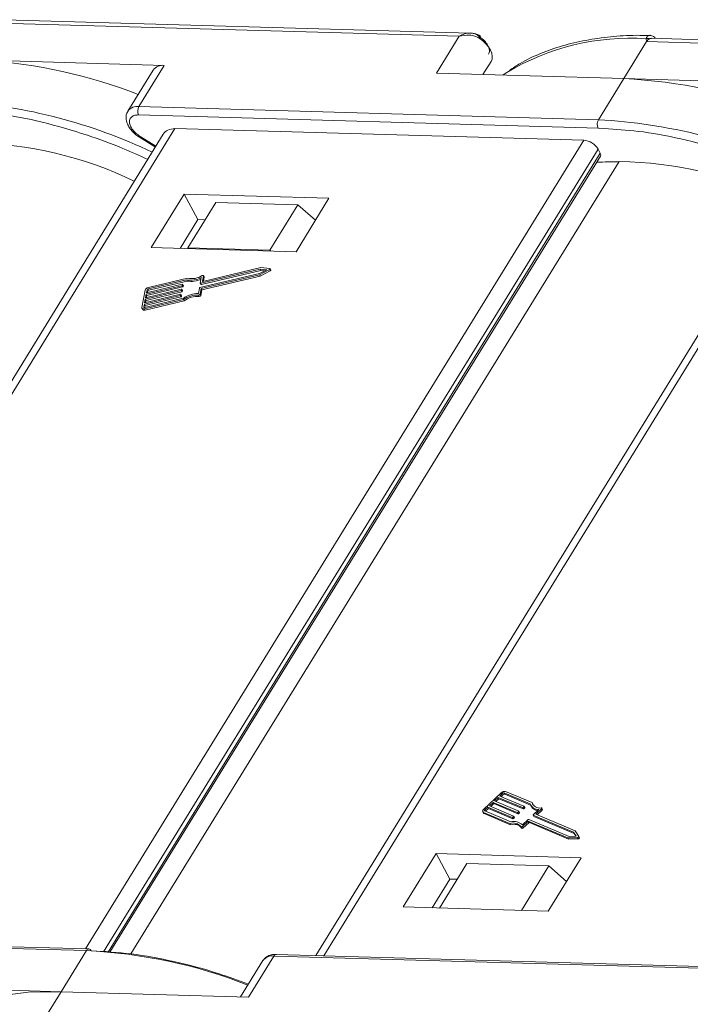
# Model space of a CAD drawing. Header units: millimetres. Extents: x 3698 to 5159, y 261 to 1294.
# Tile 35 of 46: x 4746 to 4786, y 1049 to 1108. Entities that reach past the tile are written whole.
import ezdxf

# ---------------------------------------------------------------- set-up
doc = ezdxf.new("R2010")
doc.units = ezdxf.units.MM

msp = doc.modelspace()

# ---------------------------------------------------------------- linework, layer by layer
at = {"color": 7, "linetype": 'Continuous', "lineweight": 15}
for p, q in [((4772.625, 1106.843), (4745.07, 1107.635)), ((4744.779, 1107.439), (4771.966, 1106.657)), ((4771.966, 1106.657), (4770.616, 1104.468)), ((4783.056, 1106.338), (4783.027, 1106.512)), ((4810.902, 1105.743), (4783.347, 1106.535)), ((4781.706, 1104.149), (4783.056, 1106.338)), ((4783.056, 1106.338), (4810.243, 1105.557)), ((4754.519, 1104.931), (4743.652, 1105.243)), ((4753.019, 1102.498), (4754.519, 1104.931)), ((4773.85, 1105.16), (4773.375, 1104.389)), ((4773.375, 1104.389), (4773.85, 1105.16)), ((4753.87, 1104.659), (4752.37, 1102.227)), ((4770.616, 1104.468), (4781.706, 1104.149)), ((4781.706, 1104.149), (4780.206, 1101.717)), ((4792.796, 1103.83), (4781.706, 1104.149)), ((4780.206, 1101.717), (4753.019, 1102.498)), ((4753.005, 1102.003), (4780.192, 1101.222)), ((4725.674, 1053.378), (4755.154, 1101.199)), ((4755.154, 1101.199), (4779.337, 1100.504)), ((4780.192, 1101.222), (4780.553, 1101.193)), ((4754.465, 1100.863), (4725.201, 1053.391)), ((4753.061, 1100.678), (4753.996, 1100.102)), ((4754.029, 1100.156), (4753.094, 1100.733)), ((4779.337, 1100.504), (4749.857, 1052.682)), ((4763.951, 1052.277), (4793.43, 1100.098)), ((4750.916, 1052.513), (4780.18, 1099.984)), ((4751.193, 1052.491), (4780.315, 1099.733)), ((4751.307, 1052.481), (4780.328, 1099.557)), ((4792.742, 1099.762), (4763.478, 1052.291)), ((4780.315, 1099.733), (4780.18, 1099.984)), ((4752.545, 1052.382), (4781.431, 1099.239)), ((4755.694, 1097.321), (4753.744, 1094.159)), ((4764.263, 1097.075), (4755.694, 1097.321)), ((4755.694, 1097.321), (4756.508, 1095.812)), ((4757.566, 1096.822), (4755.917, 1094.146)), ((4762.422, 1096.682), (4757.566, 1096.822)), ((4760.773, 1094.006), (4762.422, 1096.682)), ((4762.314, 1093.912), (4764.263, 1097.075)), ((4762.422, 1096.682), (4763.46, 1095.771)), ((4756.508, 1095.812), (4755.458, 1094.109)), ((4756.936, 1095.8), (4756.508, 1095.812)), ((4753.744, 1094.159), (4762.314, 1093.912)), ((4755.917, 1094.146), (4755.913, 1094.096)), ((4760.773, 1094.006), (4755.917, 1094.146)), ((4760.831, 1093.955), (4760.773, 1094.006)), ((4760.145, 1092.627), (4756.631, 1091.794)), ((4756.678, 1092.047), (4760.192, 1092.88)), ((4756.703, 1091.731), (4760.153, 1092.548)), ((4756.719, 1091.972), (4760.233, 1092.804)), ((4756.744, 1091.655), (4760.194, 1092.473)), ((4756.785, 1092.174), (4756.842, 1092.479)), ((4760.231, 1092.97), (4756.81, 1092.159)), ((4756.88, 1092.42), (4756.84, 1092.495)), ((4756.842, 1092.479), (4756.882, 1092.403)), ((4760.58, 1092.851), (4760.145, 1092.627)), ((4760.153, 1092.548), (4760.745, 1092.853)), ((4760.194, 1092.473), (4760.153, 1092.548)), ((4760.192, 1092.88), (4760.58, 1092.851)), ((4760.192, 1092.88), (4760.233, 1092.804)), ((4760.194, 1092.473), (4760.786, 1092.777)), ((4760.759, 1092.93), (4760.231, 1092.97)), ((4760.233, 1092.804), (4760.457, 1092.788)), ((4760.745, 1092.853), (4760.786, 1092.777)), ((4760.826, 1092.841), (4760.786, 1092.917)), ((4753.454, 1091.404), (4755.568, 1091.905)), ((4755.583, 1091.99), (4753.469, 1091.489)), ((4753.567, 1091.713), (4755.843, 1092.253)), ((4755.895, 1092.346), (4753.582, 1091.798)), ((4753.607, 1091.638), (4755.884, 1092.177)), ((4755.568, 1091.905), (4755.608, 1091.83)), ((4755.601, 1091.933), (4755.609, 1091.975)), ((4755.601, 1091.933), (4755.641, 1091.858)), ((4755.648, 1091.908), (4755.607, 1091.984)), ((4755.609, 1091.975), (4755.649, 1091.9)), ((4755.641, 1091.858), (4755.649, 1091.9)), ((4755.843, 1092.253), (4755.884, 1092.177)), ((4756.713, 1092.388), (4756.653, 1092.062)), ((4756.654, 1092.053), (4756.695, 1091.978)), ((4756.678, 1092.047), (4756.719, 1091.972)), ((4756.793, 1092.16), (4756.785, 1092.174)), ((4756.838, 1092.166), (4756.882, 1092.403)), ((4753.384, 1091.63), (4753.196, 1090.617)), ((4753.344, 1090.814), (4755.458, 1091.315)), ((4755.474, 1091.399), (4753.36, 1090.898)), ((4753.399, 1091.109), (4755.513, 1091.61)), ((4755.529, 1091.694), (4753.414, 1091.193)), ((4753.414, 1091.193), (4753.454, 1091.404)), ((4753.44, 1091.034), (4755.554, 1091.534)), ((4753.454, 1091.404), (4753.494, 1091.329)), ((4753.469, 1091.489), (4753.5, 1091.657)), ((4753.472, 1091.207), (4753.494, 1091.329)), ((4753.494, 1091.329), (4755.608, 1091.83)), ((4753.541, 1091.582), (4753.5, 1091.657)), ((4753.526, 1091.502), (4753.541, 1091.582)), ((4753.567, 1091.713), (4753.607, 1091.638)), ((4755.458, 1091.315), (4755.499, 1091.239)), ((4755.491, 1091.343), (4755.499, 1091.385)), ((4755.491, 1091.343), (4755.532, 1091.267)), ((4755.539, 1091.318), (4755.498, 1091.393)), ((4755.499, 1091.385), (4755.54, 1091.309)), ((4755.513, 1091.61), (4755.554, 1091.534)), ((4755.532, 1091.267), (4755.54, 1091.309)), ((4755.546, 1091.638), (4755.554, 1091.68)), ((4755.546, 1091.638), (4755.587, 1091.562)), ((4755.594, 1091.613), (4755.553, 1091.688)), ((4755.554, 1091.68), (4755.595, 1091.605)), ((4755.587, 1091.562), (4755.595, 1091.605)), ((4756.598, 1091.766), (4756.538, 1091.44)), ((4756.552, 1091.346), (4756.593, 1091.271)), ((4756.643, 1091.404), (4756.703, 1091.731)), ((4756.683, 1091.329), (4756.643, 1091.404)), ((4756.683, 1091.329), (4756.744, 1091.655)), ((4756.744, 1091.655), (4756.703, 1091.731)), ((4753.313, 1090.645), (4753.344, 1090.814)), ((4753.344, 1090.814), (4753.385, 1090.738)), ((4753.348, 1090.532), (4755.661, 1091.08)), ((4753.36, 1090.898), (4753.399, 1091.109)), ((4753.362, 1090.616), (4753.385, 1090.738)), ((4755.64, 1091.156), (4753.363, 1090.616)), ((4753.385, 1090.738), (4755.499, 1091.239)), ((4753.389, 1090.457), (4755.702, 1091.005)), ((4753.399, 1091.109), (4753.44, 1091.034)), ((4753.417, 1090.912), (4753.44, 1091.034)), ((4755.702, 1091.005), (4755.661, 1091.08)), ((4753.203, 1090.568), (4753.243, 1090.492)), ((4753.313, 1090.645), (4753.328, 1090.618)), ((4753.389, 1090.457), (4753.348, 1090.532)), ((4774.458, 1061.916), (4773.413, 1060.928)), ((4774.276, 1061.636), (4774.058, 1061.43)), ((4775.71, 1061.033), (4774.276, 1061.636)), ((4774.317, 1061.561), (4774.276, 1061.636)), ((4774.538, 1061.883), (4774.363, 1061.718)), ((4774.363, 1061.718), (4775.797, 1061.115)), ((4774.447, 1061.683), (4774.578, 1061.807)), ((4774.578, 1061.807), (4774.538, 1061.883)), ((4776.165, 1061.258), (4774.621, 1061.907)), ((4774.621, 1061.907), (4774.661, 1061.832)), ((4774.661, 1061.832), (4776.188, 1061.19)), ((4776.276, 1061.33), (4774.708, 1061.99)), ((4773.666, 1061.06), (4773.492, 1060.895)), ((4775.1, 1060.457), (4773.666, 1061.06)), ((4773.707, 1060.984), (4773.666, 1061.06)), ((4773.971, 1061.348), (4773.753, 1061.142)), ((4773.753, 1061.142), (4775.187, 1060.539)), ((4773.837, 1061.107), (4774.012, 1061.272)), ((4775.405, 1060.745), (4773.971, 1061.348)), ((4774.012, 1061.272), (4773.971, 1061.348)), ((4774.012, 1061.272), (4775.446, 1060.669)), ((4774.058, 1061.43), (4775.492, 1060.827)), ((4774.142, 1061.395), (4774.317, 1061.561)), ((4774.317, 1061.561), (4775.751, 1060.958)), ((4775.751, 1060.958), (4775.71, 1061.033)), ((4775.795, 1061.086), (4775.751, 1061.045)), ((4775.792, 1060.97), (4775.751, 1061.045)), ((4775.792, 1060.97), (4775.836, 1061.011)), ((4775.836, 1061.011), (4775.795, 1061.086)), ((4775.844, 1061.034), (4775.803, 1061.11)), ((4776.198, 1061.17), (4776.239, 1061.095)), ((4776.317, 1061.255), (4776.276, 1061.33)), ((4776.333, 1061.195), (4776.317, 1061.255)), ((4776.889, 1060.933), (4776.848, 1061.009)), ((4773.363, 1060.787), (4773.404, 1060.712)), ((4773.401, 1060.755), (4774.969, 1060.095)), ((4773.441, 1060.679), (4773.401, 1060.755)), ((4773.441, 1060.679), (4775.01, 1060.02)), ((4773.488, 1060.837), (4775.032, 1060.188)), ((4773.492, 1060.895), (4773.533, 1060.82)), ((4773.533, 1060.82), (4773.707, 1060.984)), ((4773.707, 1060.984), (4775.141, 1060.381)), ((4775.141, 1060.381), (4775.1, 1060.457)), ((4775.185, 1060.51), (4775.141, 1060.469)), ((4775.141, 1060.469), (4775.182, 1060.394)), ((4775.182, 1060.394), (4775.226, 1060.435)), ((4775.226, 1060.435), (4775.185, 1060.51)), ((4775.234, 1060.458), (4775.193, 1060.534)), ((4775.446, 1060.669), (4775.405, 1060.745)), ((4775.49, 1060.798), (4775.446, 1060.757)), ((4775.487, 1060.682), (4775.446, 1060.757)), ((4775.487, 1060.682), (4775.531, 1060.723)), ((4775.531, 1060.723), (4775.49, 1060.798)), ((4775.539, 1060.746), (4775.498, 1060.822)), ((4776.342, 1060.592), (4776.382, 1060.516)), ((4778.731, 1059.584), (4776.348, 1060.586)), ((4776.389, 1060.511), (4776.348, 1060.586)), ((4776.35, 1060.615), (4776.687, 1060.933)), ((4776.389, 1060.511), (4778.772, 1059.509)), ((4776.494, 1060.644), (4776.832, 1060.962)), ((4778.834, 1059.66), (4776.494, 1060.644)), ((4776.578, 1060.608), (4776.872, 1060.887)), ((4776.832, 1060.962), (4776.872, 1060.887)), ((4775.01, 1060.02), (4774.969, 1060.095)), ((4775.626, 1059.9), (4775.667, 1059.824)), ((4775.708, 1060.009), (4776.045, 1060.327)), ((4775.722, 1059.913), (4776.037, 1060.211)), ((4775.762, 1059.838), (4775.722, 1059.913)), ((4775.762, 1059.838), (4776.078, 1060.136)), ((4776.078, 1060.136), (4776.037, 1060.211)), ((4776.079, 1060.224), (4778.398, 1059.248)), ((4776.119, 1060.148), (4776.079, 1060.224)), ((4776.087, 1060.339), (4778.469, 1059.337)), ((4776.119, 1060.148), (4778.439, 1059.173)), ((4778.398, 1059.248), (4778.956, 1059.256)), ((4778.469, 1059.337), (4778.879, 1059.343)), ((4778.879, 1059.343), (4778.731, 1059.584)), ((4778.772, 1059.509), (4778.731, 1059.584)), ((4778.772, 1059.509), (4778.874, 1059.343)), ((4779.036, 1059.332), (4778.834, 1059.66)), ((4778.956, 1059.256), (4778.997, 1059.181)), ((4779.077, 1059.255), (4779.037, 1059.331)), ((4778.439, 1059.173), (4778.398, 1059.248)), ((4778.439, 1059.173), (4778.997, 1059.181)), ((4770.607, 1058.321), (4768.658, 1055.159)), ((4779.176, 1058.075), (4770.607, 1058.321)), ((4770.607, 1058.321), (4771.421, 1056.812)), ((4772.42, 1057.724), (4770.8, 1055.097)), ((4772.42, 1057.724), (4777.276, 1057.585)), ((4775.656, 1054.958), (4777.276, 1057.585)), ((4777.227, 1054.912), (4779.176, 1058.075)), ((4777.276, 1057.585), (4778.313, 1056.674)), ((4770.372, 1055.109), (4771.421, 1056.812)), ((4771.421, 1056.812), (4771.85, 1056.8)), ((4768.658, 1055.159), (4777.227, 1054.912)), ((4750.061, 1052.677), (4722.874, 1053.458)), ((4722.728, 1053.36), (4749.915, 1052.578)), ((4749.915, 1052.578), (4748.415, 1050.146)), ((4788.337, 1051.576), (4761.15, 1052.358)), ((4760.356, 1051.988), (4759.032, 1049.841)), ((4759.505, 1049.827), (4761.005, 1052.259)), ((4761.005, 1052.259), (4788.192, 1051.478)), ((4748.415, 1050.146), (4737.325, 1050.465)), ((4747.066, 1047.956), (4748.415, 1050.146)), ((4748.415, 1050.146), (4759.505, 1049.827))]:
    msp.add_line(p, q, dxfattribs=at)
at = {"color": 7, "linetype": 'Continuous', "lineweight": 15, "flags": 128}
for points in [[(4773.85, 1105.16), (4773.909, 1105.303), (4773.923, 1105.466), (4773.891, 1105.646), (4773.816, 1105.834), (4773.699, 1106.024), (4773.545, 1106.209), (4773.359, 1106.384), (4773.148, 1106.541)], [(4774.789, 1104.513), (4774.754, 1104.489), (4774.559, 1104.355)], [(4753.094, 1100.733), (4753.076, 1100.704), (4753.065, 1100.685), (4753.061, 1100.678), (4753.061, 1100.678)], [(4756.765, 1092.497), (4756.78, 1092.504), (4756.795, 1092.508), (4756.809, 1092.509), (4756.821, 1092.508), (4756.831, 1092.504), (4756.838, 1092.497), (4756.842, 1092.489), (4756.842, 1092.479)], [(4760.759, 1092.93), (4760.773, 1092.928), (4760.782, 1092.921), (4760.788, 1092.912), (4760.788, 1092.9), (4760.783, 1092.887), (4760.774, 1092.875), (4760.761, 1092.863), (4760.745, 1092.853)], [(4760.786, 1092.777), (4760.801, 1092.787), (4760.814, 1092.799), (4760.824, 1092.812), (4760.828, 1092.825), (4760.828, 1092.836), (4760.826, 1092.841)], [(4755.609, 1091.975), (4755.609, 1091.979), (4755.608, 1091.983), (4755.606, 1091.986), (4755.603, 1091.988), (4755.599, 1091.99), (4755.594, 1091.991), (4755.589, 1091.991), (4755.583, 1091.99)], [(4756.653, 1092.062), (4756.653, 1092.058), (4756.654, 1092.054), (4756.656, 1092.051), (4756.659, 1092.049), (4756.663, 1092.047), (4756.667, 1092.046), (4756.673, 1092.046), (4756.678, 1092.047)], [(4756.81, 1092.159), (4756.805, 1092.158), (4756.8, 1092.158), (4756.795, 1092.159), (4756.791, 1092.161), (4756.788, 1092.163), (4756.786, 1092.166), (4756.785, 1092.17), (4756.785, 1092.174)], [(4756.882, 1092.403), (4756.882, 1092.413), (4756.88, 1092.42)], [(4755.499, 1091.385), (4755.499, 1091.389), (4755.498, 1091.392), (4755.496, 1091.395), (4755.493, 1091.398), (4755.489, 1091.399), (4755.485, 1091.4), (4755.48, 1091.4), (4755.474, 1091.399)], [(4755.554, 1091.68), (4755.554, 1091.684), (4755.553, 1091.688), (4755.551, 1091.691), (4755.548, 1091.693), (4755.544, 1091.695), (4755.539, 1091.695), (4755.534, 1091.695), (4755.529, 1091.694)], [(4753.348, 1090.532), (4753.314, 1090.526), (4753.283, 1090.526), (4753.255, 1090.53), (4753.231, 1090.54), (4753.213, 1090.554), (4753.201, 1090.572), (4753.195, 1090.593), (4753.196, 1090.617)], [(4753.363, 1090.616), (4753.352, 1090.615), (4753.342, 1090.614), (4753.332, 1090.616), (4753.324, 1090.619), (4753.318, 1090.624), (4753.314, 1090.63), (4753.313, 1090.637), (4753.313, 1090.645)], [(4775.797, 1061.115), (4775.8, 1061.113), (4775.803, 1061.111), (4775.804, 1061.107), (4775.805, 1061.103), (4775.804, 1061.099), (4775.802, 1061.095), (4775.799, 1061.091), (4775.795, 1061.086)], [(4776.814, 1061.023), (4776.827, 1061.022), (4776.838, 1061.019), (4776.846, 1061.013), (4776.85, 1061.005), (4776.851, 1060.995), (4776.848, 1060.984), (4776.841, 1060.973), (4776.832, 1060.962)], [(4773.401, 1060.755), (4773.38, 1060.767), (4773.365, 1060.783), (4773.357, 1060.803), (4773.355, 1060.826), (4773.36, 1060.851), (4773.372, 1060.877), (4773.39, 1060.903), (4773.413, 1060.928)], [(4773.492, 1060.895), (4773.484, 1060.887), (4773.478, 1060.878), (4773.474, 1060.869), (4773.473, 1060.861), (4773.473, 1060.853), (4773.476, 1060.847), (4773.481, 1060.841), (4773.488, 1060.837)], [(4775.187, 1060.539), (4775.19, 1060.537), (4775.193, 1060.534), (4775.194, 1060.531), (4775.195, 1060.527), (4775.194, 1060.523), (4775.192, 1060.519), (4775.189, 1060.514), (4775.185, 1060.51)], [(4775.492, 1060.827), (4775.495, 1060.825), (4775.498, 1060.822), (4775.499, 1060.819), (4775.5, 1060.815), (4775.499, 1060.811), (4775.497, 1060.807), (4775.494, 1060.802), (4775.49, 1060.798)], [(4776.348, 1060.586), (4776.345, 1060.588), (4776.342, 1060.591), (4776.341, 1060.594), (4776.34, 1060.598), (4776.341, 1060.602), (4776.343, 1060.607), (4776.346, 1060.611), (4776.35, 1060.615)], [(4776.872, 1060.887), (4776.882, 1060.897), (4776.888, 1060.908), (4776.891, 1060.919), (4776.891, 1060.929), (4776.889, 1060.933)], [(4775.722, 1059.913), (4775.71, 1059.904), (4775.696, 1059.896), (4775.681, 1059.89), (4775.666, 1059.886), (4775.653, 1059.886), (4775.641, 1059.888), (4775.632, 1059.893), (4775.626, 1059.9)], [(4775.666, 1059.825), (4775.672, 1059.817), (4775.682, 1059.813), (4775.693, 1059.81), (4775.707, 1059.811), (4775.722, 1059.814), (4775.736, 1059.82), (4775.75, 1059.828), (4775.762, 1059.838)], [(4779.036, 1059.332), (4779.039, 1059.322), (4779.038, 1059.309), (4779.031, 1059.297), (4779.02, 1059.284), (4779.006, 1059.273), (4778.989, 1059.264), (4778.972, 1059.258), (4778.956, 1059.256)], [(4778.997, 1059.181), (4779.013, 1059.183), (4779.03, 1059.189), (4779.047, 1059.197), (4779.061, 1059.209), (4779.072, 1059.221), (4779.078, 1059.234), (4779.08, 1059.246), (4779.077, 1059.255)], [(4737.546, 1045.6), (4737.945, 1046.186), (4738.902, 1047.251), (4740.064, 1048.163), (4741.417, 1048.913), (4742.946, 1049.491), (4744.635, 1049.892), (4746.465, 1050.111), (4748.415, 1050.146)]]:
    msp.add_lwpolyline(points, dxfattribs=at)
at = {"color": 7, "linetype": 'Continuous', "lineweight": 15}
for centre, radius, start, end in [((4772.621, 1106.916), 0.647, 324.5742, 337.63278), ((4782.092, 1092.393), 14.15, 86.21226, 121.07297), ((4783.124, 1106.222), 0.306, 69.74741, 108.5156), ((4741.945, 1075.004), 30.29, 68.63829, 86.34175), ((4754.423, 1104.249), 0.688, 81.96358, 143.42725), ((4780.355, 1074.411), 29.768, 68.52159, 87.39982), ((4740.129, 1070.913), 31.965, 64.65808, 85.9657), ((4752.923, 1101.815), 0.69, 82.00241, 143.0234), ((4753.49, 1102.237), 0.538, 150.95613, 205.74517), ((4780.677, 1101.455), 0.538, 150.95613, 205.74517), ((4778.558, 1070.293), 31.467, 64.53337, 86.99672), ((4742.939, 1077.938), 22.403, 64.03209, 89.45086), ((4779.257, 1099.431), 1.076, 30.95613, 85.74517), ((4780.173, 1099.634), 0.173, 333.36398, 34.64949), ((4782.371, 1038.751), 60.495, 90.89067, 92.14196), ((4781.216, 1076.838), 22.403, 64.03209, 89.45086), ((4756.141, 1093.508), 1.188, 258.0397, 301.68332), ((4755.56, 1091.948), 0.0436, 280.47925, 340.04254), ((4755.637, 1091.903), 0.0121, 347.28267, 27.51386), ((4756.087, 1093.556), 1.326, 259.41771, 298.19154), ((4756.127, 1093.457), 1.302, 259.26079, 295.83746), ((4756.711, 1091.991), 0.021, 219.90183, 292.51357), ((4753.63, 1091.54), 0.262, 100.47925, 160.04254), ((4753.582, 1091.628), 0.0872, 100.47925, 160.04254), ((4753.623, 1091.552), 0.0872, 100.47925, 160.04254), ((4755.45, 1091.357), 0.0436, 280.47925, 340.04254), ((4755.505, 1091.653), 0.0436, 280.47925, 340.04254), ((4755.528, 1091.312), 0.0121, 347.28267, 27.51386), ((4755.546, 1091.577), 0.0436, 280.47925, 340.04254), ((4755.583, 1091.607), 0.0121, 347.28267, 27.51386), ((4755.6, 1091.873), 0.0436, 280.47925, 340.04254), ((4756.555, 1089.824), 1.616, 90.62184, 124.50109), ((4756.479, 1089.966), 1.383, 86.96732, 126.27921), ((4756.559, 1091.436), 0.0895, 265.73675, 339.43857), ((4756.6, 1091.36), 0.0895, 265.73675, 339.43857), ((4756.639, 1091.751), 0.0436, 100.47925, 160.04254), ((4755.491, 1091.282), 0.0436, 280.47925, 340.04254), ((4756.52, 1089.89), 1.383, 86.96732, 126.27921), ((4753.34, 1090.573), 0.126, 219.90183, 292.51357), ((4774.647, 1061.735), 0.262, 76.65876, 136.22204), ((4774.601, 1061.823), 0.0872, 76.65876, 136.22204), ((4774.641, 1061.747), 0.0872, 76.65876, 136.22204), ((4775.72, 1061.075), 0.0436, 256.65876, 316.22204), ((4775.824, 1061.028), 0.021, 304.18773, 16.79947), ((4776.632, 1061.427), 0.497, 199.88446, 276.34019), ((4776.654, 1061.356), 0.49, 212.19031, 265.68863), ((4776.714, 1061.471), 0.459, 197.87163, 282.66726), ((4773.467, 1060.747), 0.0725, 209.18743, 249.41863), ((4775.11, 1060.499), 0.0436, 256.65876, 316.22204), ((4775.214, 1060.452), 0.021, 304.18773, 16.79947), ((4775.415, 1060.787), 0.0436, 256.65876, 316.22204), ((4775.456, 1060.712), 0.0436, 256.65876, 316.22204), ((4775.519, 1060.74), 0.021, 304.18773, 16.79947), ((4775.761, 1061), 0.0436, 256.65876, 316.22204), ((4776.393, 1060.522), 0.0121, 209.18743, 249.41863), ((4775.161, 1059.539), 0.588, 37.86047, 109.03364), ((4775.202, 1059.464), 0.588, 37.86047, 109.03364), ((4775.217, 1059.52), 0.693, 44.85727, 105.46591), ((4775.151, 1060.424), 0.0436, 256.65876, 316.22204), ((4776.068, 1060.181), 0.0436, 76.65876, 136.22204), ((4776.077, 1060.297), 0.0436, 76.65876, 136.22204), ((4776.109, 1060.106), 0.0436, 76.65876, 136.22204), ((4750.073, 1052.501), 0.176, 94.04353, 153.96822), ((4748.486, 1022.473), 30.139, 68.6387, 87.2827), ((4750.041, 1052.505), 0.173, 22.0518, 83.33731), ((4760.908, 1051.578), 0.688, 81.96358, 143.42725), ((4761.163, 1052.182), 0.176, 94.04353, 153.96822)]:
    msp.add_arc(centre, radius, start, end, dxfattribs=at)
msp.add_ellipse((4755.696, 1100.193), major_axis=(-1.256, 0.627), ratio=0.628473, start_param=5.441514, end_param=6.226831, dxfattribs=at)
for points, knots in [([(4771.966, 1106.657), (4772.067, 1106.709), (4772.268, 1106.811), (4772.602, 1106.86), (4772.924, 1106.813), (4773.095, 1106.683), (4773.176, 1106.622)], [0, 0, 0, 0, 0.251519, 0.501784, 0.765632, 1, 1, 1, 1]), ([(4773.148, 1106.541), (4773.066, 1106.585), (4772.883, 1106.682), (4772.469, 1106.751), (4772.163, 1106.694), (4771.966, 1106.657)], [0, 0, 0, 0, 0.227063, 0.501587, 1, 1, 1, 1]), ([(4773.219, 1106.67), (4773.102, 1106.729), (4772.912, 1106.824), (4772.704, 1106.838), (4772.626, 1106.843)], [0, 0, 0, 0, 0.623427, 1, 1, 1, 1]), ([(4783.261, 1106.696), (4782.989, 1106.704), (4782.182, 1106.727), (4780.906, 1106.639), (4779.439, 1106.435), (4778.051, 1106.104), (4776.755, 1105.646), (4775.707, 1105.16), (4775.146, 1104.779), (4774.939, 1104.638)], [0, 0, 0, 0, 0.082191, 0.244093, 0.406945, 0.570776, 0.735755, 0.902211, 1, 1, 1, 1]), ([(4783.027, 1106.512), (4783.035, 1106.538), (4783.053, 1106.596), (4783.107, 1106.661), (4783.175, 1106.699), (4783.229, 1106.718), (4783.259, 1106.709), (4783.262, 1106.708)], [0, 0, 0, 0, 0.2173471, 0.4751554, 0.7164243, 0.9720672, 1, 1, 1, 1]), ([(4783.347, 1106.526), (4783.316, 1106.528), (4783.277, 1106.531), (4783.239, 1106.513), (4783.23, 1106.509)], [0, 0, 0, 0, 0.778572, 1, 1, 1, 1]), ([(4783.584, 1106.528), (4783.579, 1106.536), (4783.548, 1106.582), (4783.472, 1106.641), (4783.364, 1106.698), (4783.29, 1106.706), (4783.253, 1106.71)], [0, 0, 0, 0, 0.065262, 0.374079, 0.686602, 1, 1, 1, 1]), ([(4743.139, 1102.227), (4743.669, 1102.184), (4745.011, 1102.074), (4747.307, 1101.603), (4749.771, 1100.894), (4751.871, 1100.132), (4753.057, 1099.593), (4753.545, 1099.371)], [0, 0, 0, 0, 0.160994, 0.40814, 0.662248, 0.860875, 1, 1, 1, 1]), ([(4752.382, 1102.224), (4752.368, 1102.208), (4752.277, 1102.104), (4752.244, 1101.826), (4752.309, 1101.507), (4752.461, 1101.23), (4752.686, 1100.946), (4752.916, 1100.781), (4753.06, 1100.678)], [0, 0, 0, 0, 0.037615, 0.241517, 0.451999, 0.598171, 0.747954, 1, 1, 1, 1]), ([(4753.094, 1100.733), (4753.011, 1100.79), (4752.841, 1100.906), (4752.64, 1101.124), (4752.506, 1101.35), (4752.452, 1101.565), (4752.477, 1101.753), (4752.586, 1101.899), (4752.765, 1101.992), (4752.926, 1102), (4753.005, 1102.003)], [0, 0, 0, 0, 0.12225, 0.25, 0.37775, 0.5, 0.62225, 0.75, 0.87775, 1, 1, 1, 1]), ([(4780.553, 1101.193), (4781.214, 1101.153), (4782.678, 1101.064), (4785.103, 1100.617), (4787.561, 1099.95), (4789.824, 1099.161), (4791.175, 1098.566), (4791.827, 1098.279)], [0, 0, 0, 0, 0.1865637, 0.4136768, 0.6471866, 0.8297137, 1, 1, 1, 1]), ([(4759.497, 1050.595), (4758.92, 1050.806), (4757.444, 1051.347), (4755.111, 1051.962), (4752.562, 1052.432), (4750.98, 1052.525), (4750.2, 1052.57)], [0, 0, 0, 0, 0.180169, 0.461291, 0.734758, 1, 1, 1, 1]), ([(4761.152, 1052.351), (4761.126, 1052.354), (4760.996, 1052.367), (4760.776, 1052.319), (4760.515, 1052.201), (4760.411, 1052.05), (4760.363, 1051.981)], [0, 0, 0, 0, 0.07976, 0.393066, 0.724539, 1, 1, 1, 1])]:
    msp.add_open_spline(points, degree=3, knots=knots, dxfattribs=at)
for points in [[(4773.176, 1106.622), (4773.279, 1106.546), (4773.485, 1106.392), (4773.605, 1106.206), (4773.665, 1106.113)], [(4783.23, 1106.509), (4783.198, 1106.49), (4783.134, 1106.451), (4783.082, 1106.376), (4783.056, 1106.338)], [(4773.665, 1106.113), (4773.708, 1106.014), (4773.792, 1105.814), (4773.732, 1105.663), (4773.702, 1105.587)]]:
    msp.add_open_spline(points, degree=3, dxfattribs=at)

doc.saveas('drawing.dxf')
